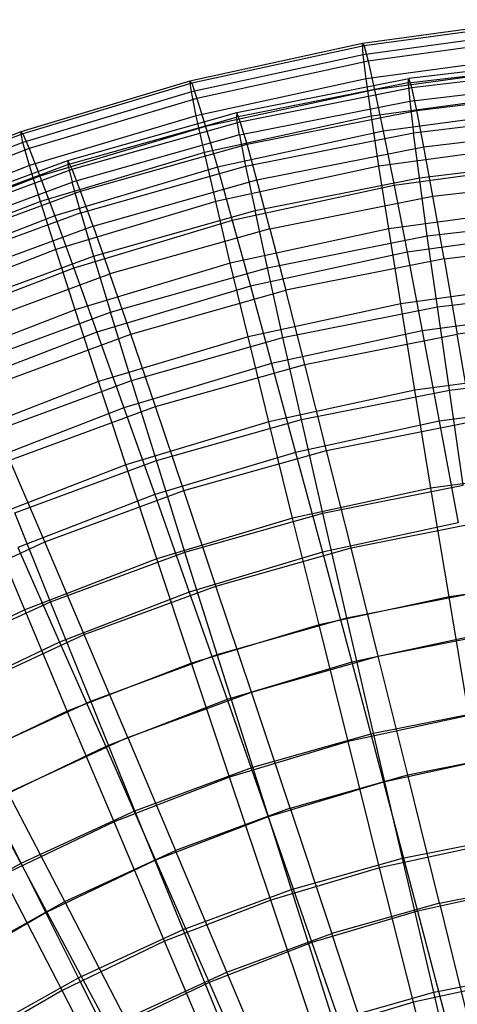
# Model space of a CAD drawing. Extents: x 0.05 to 6.09, y -3 to 3.03.
# Tile 103 of 124: x 2.09 to 2.67, y 1.71 to 3.02. Entities that reach past the tile are written whole.
import ezdxf

# ---------------------------------------------------------------- set-up
doc = ezdxf.new("R2010")
doc.units = 0
doc.header["$MEASUREMENT"] = 0
doc.layers.get('0').update_dxf_attribs({"color": 13, "linetype": 'CONTINUOUS'})

# ---------------------------------------------------------------- blocks, each defined once
blk = doc.blocks.new('GRUPUJ_1')
at = {"color": 0}
for p, q in [((2.7253, 6.0202, 3.0695), (2.4934, 5.9886, 3.0712)), ((2.7253, 6.0202, 3.0695), (2.4934, 5.9886, 3.0712)), ((2.7273, 6.0173, 3.3063), (2.4957, 5.9857, 3.308)), ((2.7273, 6.0173, 3.3063), (2.4957, 5.9857, 3.308)), ((2.725, 6.0054, 2.8332), (2.4943, 5.9739, 2.8349)), ((2.725, 6.0054, 2.8332), (2.4943, 5.9739, 2.8349)), ((2.4934, 5.9886, 3.0712), (2.2647, 5.939, 3.0729)), ((2.4934, 5.9886, 3.0712), (2.2647, 5.939, 3.0729)), ((2.4957, 5.9857, 3.308), (2.2672, 5.9362, 3.3097)), ((2.4957, 5.9857, 3.308), (2.2672, 5.9362, 3.3097)), ((2.4934, 5.9886, 3.0712), (2.4957, 5.9857, 3.308)), ((2.4934, 5.9886, 3.0712), (2.4957, 5.9857, 3.308)), ((2.4943, 5.9739, 2.8349), (2.4934, 5.9886, 3.0712)), ((2.4943, 5.9739, 2.8349), (2.4934, 5.9886, 3.0712)), ((2.4957, 5.9857, 3.308), (2.501, 5.9653, 3.5438)), ((2.4957, 5.9857, 3.308), (2.501, 5.9653, 3.5438)), ((2.7311, 5.9967, 3.5421), (2.501, 5.9653, 3.5438)), ((2.7311, 5.9967, 3.5421), (2.501, 5.9653, 3.5438)), ((2.4943, 5.9739, 2.8349), (2.2667, 5.9246, 2.8366)), ((2.4943, 5.9739, 2.8349), (2.2667, 5.9246, 2.8366)), ((2.4982, 5.9418, 2.6003), (2.4943, 5.9739, 2.8349)), ((2.4982, 5.9418, 2.6003), (2.4943, 5.9739, 2.8349)), ((2.7264, 5.973, 2.5986), (2.4982, 5.9418, 2.6003)), ((2.7264, 5.973, 2.5986), (2.4982, 5.9418, 2.6003)), ((2.501, 5.9653, 3.5438), (2.2741, 5.9161, 3.5455)), ((2.501, 5.9653, 3.5438), (2.2741, 5.9161, 3.5455)), ((2.501, 5.9653, 3.5438), (2.5094, 5.9275, 3.7774)), ((2.501, 5.9653, 3.5438), (2.5094, 5.9275, 3.7774)), ((2.7365, 5.9585, 3.7757), (2.5094, 5.9275, 3.7774)), ((2.7365, 5.9585, 3.7757), (2.5094, 5.9275, 3.7774)), ((2.5541, 5.9366, 2.9515), (2.7846, 5.9639, 2.9498)), ((2.5541, 5.9366, 2.9515), (2.7846, 5.9639, 2.9498)), ((2.7859, 5.9699, 3.1886), (2.5549, 5.9425, 3.1903)), ((2.7859, 5.9699, 3.1886), (2.5549, 5.9425, 3.1903)), ((2.5586, 5.9304, 3.4289), (2.7886, 5.9576, 3.4271)), ((2.5586, 5.9304, 3.4289), (2.7886, 5.9576, 3.4271)), ((2.2647, 5.939, 3.0729), (2.0406, 5.8719, 3.0746)), ((2.2647, 5.939, 3.0729), (2.0406, 5.8719, 3.0746)), ((2.2672, 5.9362, 3.3097), (2.0433, 5.8691, 3.3113)), ((2.2672, 5.9362, 3.3097), (2.0433, 5.8691, 3.3113)), ((2.2647, 5.939, 3.0729), (2.2672, 5.9362, 3.3097)), ((2.2647, 5.939, 3.0729), (2.2672, 5.9362, 3.3097)), ((2.2667, 5.9246, 2.8366), (2.2647, 5.939, 3.0729)), ((2.2667, 5.9246, 2.8366), (2.2647, 5.939, 3.0729)), ((2.2672, 5.9362, 3.3097), (2.2741, 5.9161, 3.5455)), ((2.2672, 5.9362, 3.3097), (2.2741, 5.9161, 3.5455)), ((2.4982, 5.9418, 2.6003), (2.2731, 5.8931, 2.602)), ((2.4982, 5.9418, 2.6003), (2.2731, 5.8931, 2.602)), ((2.5541, 5.9366, 2.9515), (2.3265, 5.8913, 2.9532)), ((2.5541, 5.9366, 2.9515), (2.3265, 5.8913, 2.9532)), ((2.3268, 5.8972, 3.192), (2.5549, 5.9425, 3.1903)), ((2.3268, 5.8972, 3.192), (2.5549, 5.9425, 3.1903)), ((2.5052, 5.8925, 2.3688), (2.4982, 5.9418, 2.6003)), ((2.5052, 5.8925, 2.3688), (2.4982, 5.9418, 2.6003)), ((2.5541, 5.9366, 2.9515), (2.5549, 5.9425, 3.1903)), ((2.5541, 5.9366, 2.9515), (2.5549, 5.9425, 3.1903)), ((2.5541, 5.9366, 2.9515), (2.5561, 5.9125, 2.7139)), ((2.5541, 5.9366, 2.9515), (2.5561, 5.9125, 2.7139)), ((2.5586, 5.9304, 3.4289), (2.5549, 5.9425, 3.1903)), ((2.5586, 5.9304, 3.4289), (2.5549, 5.9425, 3.1903)), ((2.5561, 5.9125, 2.7139), (2.7847, 5.9396, 2.7122)), ((2.5561, 5.9125, 2.7139), (2.7847, 5.9396, 2.7122)), ((2.2667, 5.9246, 2.8366), (2.0436, 5.8578, 2.8382)), ((2.2667, 5.9246, 2.8366), (2.0436, 5.8578, 2.8382)), ((2.2731, 5.8931, 2.602), (2.2667, 5.9246, 2.8366)), ((2.2731, 5.8931, 2.602), (2.2667, 5.9246, 2.8366)), ((2.5094, 5.9275, 3.7774), (2.2854, 5.879, 3.7791)), ((2.5094, 5.9275, 3.7774), (2.2854, 5.879, 3.7791)), ((2.3315, 5.8852, 3.4305), (2.5586, 5.9304, 3.4289)), ((2.3315, 5.8852, 3.4305), (2.5586, 5.9304, 3.4289)), ((2.7295, 5.9231, 2.3672), (2.5052, 5.8925, 2.3688)), ((2.7295, 5.9231, 2.3672), (2.5052, 5.8925, 2.3688)), ((2.5094, 5.9275, 3.7774), (2.5208, 5.8725, 4.0074)), ((2.5094, 5.9275, 3.7774), (2.5208, 5.8725, 4.0074)), ((2.5652, 5.9002, 3.6657), (2.5586, 5.9304, 3.4289)), ((2.5652, 5.9002, 3.6657), (2.5586, 5.9304, 3.4289)), ((2.5652, 5.9002, 3.6657), (2.7928, 5.9271, 3.664)), ((2.5652, 5.9002, 3.6657), (2.7928, 5.9271, 3.664)), ((2.2741, 5.9161, 3.5455), (2.0517, 5.8495, 3.5471)), ((2.2741, 5.9161, 3.5455), (2.0517, 5.8495, 3.5471)), ((2.2741, 5.9161, 3.5455), (2.2854, 5.879, 3.7791)), ((2.2741, 5.9161, 3.5455), (2.2854, 5.879, 3.7791)), ((2.3304, 5.8676, 2.7156), (2.5561, 5.9125, 2.7139)), ((2.3304, 5.8676, 2.7156), (2.5561, 5.9125, 2.7139)), ((2.5561, 5.9125, 2.7139), (2.5611, 5.8705, 2.4788)), ((2.5561, 5.9125, 2.7139), (2.5611, 5.8705, 2.4788)), ((2.2731, 5.8931, 2.602), (2.0524, 5.827, 2.6036)), ((2.2731, 5.8931, 2.602), (2.0524, 5.827, 2.6036)), ((2.103, 5.834, 3.1937), (2.3268, 5.8972, 3.192)), ((2.103, 5.834, 3.1937), (2.3268, 5.8972, 3.192)), ((2.2839, 5.8446, 2.3705), (2.2731, 5.8931, 2.602)), ((2.2839, 5.8446, 2.3705), (2.2731, 5.8931, 2.602)), ((2.3268, 5.8972, 3.192), (2.3265, 5.8913, 2.9532)), ((2.3268, 5.8972, 3.192), (2.3265, 5.8913, 2.9532)), ((2.3315, 5.8852, 3.4305), (2.3268, 5.8972, 3.192)), ((2.3315, 5.8852, 3.4305), (2.3268, 5.8972, 3.192)), ((2.3404, 5.8554, 3.6674), (2.5652, 5.9002, 3.6657)), ((2.3404, 5.8554, 3.6674), (2.5652, 5.9002, 3.6657)), ((2.7436, 5.903, 4.0058), (2.5208, 5.8725, 4.0074)), ((2.7436, 5.903, 4.0058), (2.5208, 5.8725, 4.0074)), ((2.5611, 5.8705, 2.4788), (2.7863, 5.8972, 2.4771)), ((2.5611, 5.8705, 2.4788), (2.7863, 5.8972, 2.4771)), ((2.5745, 5.8521, 3.8995), (2.5652, 5.9002, 3.6657)), ((2.5745, 5.8521, 3.8995), (2.5652, 5.9002, 3.6657)), ((2.1031, 5.8283, 2.9549), (2.3265, 5.8913, 2.9532)), ((2.1031, 5.8283, 2.9549), (2.3265, 5.8913, 2.9532)), ((2.1086, 5.8223, 3.4322), (2.3315, 5.8852, 3.4305)), ((2.1086, 5.8223, 3.4322), (2.3315, 5.8852, 3.4305)), ((2.5052, 5.8925, 2.3688), (2.2839, 5.8446, 2.3705)), ((2.5052, 5.8925, 2.3688), (2.2839, 5.8446, 2.3705)), ((2.3304, 5.8676, 2.7156), (2.3265, 5.8913, 2.9532)), ((2.3304, 5.8676, 2.7156), (2.3265, 5.8913, 2.9532)), ((2.3404, 5.8554, 3.6674), (2.3315, 5.8852, 3.4305)), ((2.3404, 5.8554, 3.6674), (2.3315, 5.8852, 3.4305)), ((2.5152, 5.8262, 2.1418), (2.5052, 5.8925, 2.3688)), ((2.5152, 5.8262, 2.1418), (2.5052, 5.8925, 2.3688)), ((2.0406, 5.8719, 3.0746), (1.8223, 5.7876, 3.0762)), ((2.0406, 5.8719, 3.0746), (1.8223, 5.7876, 3.0762)), ((2.0433, 5.8691, 3.3113), (1.8252, 5.7849, 3.3129)), ((2.0433, 5.8691, 3.3113), (1.8252, 5.7849, 3.3129)), ((2.0406, 5.8719, 3.0746), (2.0433, 5.8691, 3.3113)), ((2.0406, 5.8719, 3.0746), (2.0433, 5.8691, 3.3113)), ((2.0436, 5.8578, 2.8382), (2.0406, 5.8719, 3.0746)), ((2.0436, 5.8578, 2.8382), (2.0406, 5.8719, 3.0746)), ((2.0433, 5.8691, 3.3113), (2.0517, 5.8495, 3.5471)), ((2.0433, 5.8691, 3.3113), (2.0517, 5.8495, 3.5471)), ((2.2854, 5.879, 3.7791), (2.0659, 5.8132, 3.7807)), ((2.2854, 5.879, 3.7791), (2.0659, 5.8132, 3.7807)), ((2.3304, 5.8676, 2.7156), (2.1088, 5.8051, 2.7172)), ((2.3304, 5.8676, 2.7156), (2.1088, 5.8051, 2.7172)), ((2.2854, 5.879, 3.7791), (2.3011, 5.8249, 4.0091)), ((2.2854, 5.879, 3.7791), (2.3011, 5.8249, 4.0091)), ((2.5208, 5.8725, 4.0074), (2.3011, 5.8249, 4.0091)), ((2.5208, 5.8725, 4.0074), (2.3011, 5.8249, 4.0091)), ((2.3304, 5.8676, 2.7156), (2.3386, 5.8263, 2.4804)), ((2.3304, 5.8676, 2.7156), (2.3386, 5.8263, 2.4804)), ((2.3386, 5.8263, 2.4804), (2.5611, 5.8705, 2.4788)), ((2.3386, 5.8263, 2.4804), (2.5611, 5.8705, 2.4788)), ((2.5208, 5.8725, 4.0074), (2.5352, 5.8007, 4.2326)), ((2.5208, 5.8725, 4.0074), (2.5352, 5.8007, 4.2326)), ((2.5688, 5.8109, 2.2476), (2.5611, 5.8705, 2.4788)), ((2.5688, 5.8109, 2.2476), (2.5611, 5.8705, 2.4788)), ((2.5745, 5.8521, 3.8995), (2.7983, 5.8786, 3.8978)), ((2.5745, 5.8521, 3.8995), (2.7983, 5.8786, 3.8978)), ((2.0436, 5.8578, 2.8382), (1.8264, 5.774, 2.8398)), ((2.0436, 5.8578, 2.8382), (1.8264, 5.774, 2.8398)), ((2.0524, 5.827, 2.6036), (2.0436, 5.8578, 2.8382)), ((2.0524, 5.827, 2.6036), (2.0436, 5.8578, 2.8382)), ((2.1198, 5.7932, 3.669), (2.3404, 5.8554, 3.6674)), ((2.1198, 5.7932, 3.669), (2.3404, 5.8554, 3.6674)), ((2.3535, 5.8081, 3.9011), (2.3404, 5.8554, 3.6674)), ((2.3535, 5.8081, 3.9011), (2.3404, 5.8554, 3.6674)), ((2.7344, 5.8561, 2.1401), (2.5152, 5.8262, 2.1418)), ((2.7344, 5.8561, 2.1401), (2.5152, 5.8262, 2.1418)), ((2.0517, 5.8495, 3.5471), (1.8351, 5.7659, 3.5488)), ((2.0517, 5.8495, 3.5471), (1.8351, 5.7659, 3.5488)), ((2.0517, 5.8495, 3.5471), (2.0659, 5.8132, 3.7807)), ((2.0517, 5.8495, 3.5471), (2.0659, 5.8132, 3.7807)), ((2.2839, 5.8446, 2.3705), (2.0669, 5.7796, 2.3721)), ((2.2839, 5.8446, 2.3705), (2.0669, 5.7796, 2.3721)), ((2.299, 5.7793, 2.1434), (2.2839, 5.8446, 2.3705)), ((2.299, 5.7793, 2.1434), (2.2839, 5.8446, 2.3705)), ((2.3535, 5.8081, 3.9011), (2.5745, 5.8521, 3.8995)), ((2.3535, 5.8081, 3.9011), (2.5745, 5.8521, 3.8995)), ((2.5866, 5.7864, 4.1289), (2.5745, 5.8521, 3.8995)), ((2.5866, 5.7864, 4.1289), (2.5745, 5.8521, 3.8995)), ((1.8848, 5.7535, 3.1953), (2.103, 5.834, 3.1937)), ((1.8848, 5.7535, 3.1953), (2.103, 5.834, 3.1937)), ((1.8853, 5.7479, 2.9565), (2.1031, 5.8283, 2.9549)), ((1.8853, 5.7479, 2.9565), (2.1031, 5.8283, 2.9549)), ((2.1086, 5.8223, 3.4322), (2.103, 5.834, 3.1937)), ((2.1086, 5.8223, 3.4322), (2.103, 5.834, 3.1937)), ((2.103, 5.834, 3.1937), (2.1031, 5.8283, 2.9549)), ((2.103, 5.834, 3.1937), (2.1031, 5.8283, 2.9549)), ((2.1031, 5.8283, 2.9549), (2.1088, 5.8051, 2.7172)), ((2.1031, 5.8283, 2.9549), (2.1088, 5.8051, 2.7172)), ((2.7524, 5.8304, 4.231), (2.5352, 5.8007, 4.2326)), ((2.7524, 5.8304, 4.231), (2.5352, 5.8007, 4.2326)), ((2.5688, 5.8109, 2.2476), (2.7894, 5.837, 2.246)), ((2.5688, 5.8109, 2.2476), (2.7894, 5.837, 2.246)), ((2.0524, 5.827, 2.6036), (1.8376, 5.7441, 2.6052)), ((2.0524, 5.827, 2.6036), (1.8376, 5.7441, 2.6052)), ((1.8913, 5.7421, 3.4338), (2.1086, 5.8223, 3.4322)), ((1.8913, 5.7421, 3.4338), (2.1086, 5.8223, 3.4322)), ((2.0669, 5.7796, 2.3721), (2.0524, 5.827, 2.6036)), ((2.0669, 5.7796, 2.3721), (2.0524, 5.827, 2.6036)), ((2.3011, 5.8249, 4.0091), (2.0857, 5.7604, 4.0107)), ((2.3011, 5.8249, 4.0091), (2.0857, 5.7604, 4.0107)), ((2.1198, 5.7932, 3.669), (2.1086, 5.8223, 3.4322)), ((2.1198, 5.7932, 3.669), (2.1086, 5.8223, 3.4322)), ((2.1202, 5.7647, 2.4821), (2.3386, 5.8263, 2.4804)), ((2.1202, 5.7647, 2.4821), (2.3386, 5.8263, 2.4804)), ((2.5152, 5.8262, 2.1418), (2.299, 5.7793, 2.1434)), ((2.5152, 5.8262, 2.1418), (2.299, 5.7793, 2.1434)), ((2.3011, 5.8249, 4.0091), (2.3209, 5.7543, 4.2342)), ((2.3011, 5.8249, 4.0091), (2.3209, 5.7543, 4.2342)), ((2.3386, 5.8263, 2.4804), (2.351, 5.7675, 2.2492)), ((2.3386, 5.8263, 2.4804), (2.351, 5.7675, 2.2492)), ((2.5282, 5.7432, 1.9204), (2.5152, 5.8262, 2.1418)), ((2.5282, 5.7432, 1.9204), (2.5152, 5.8262, 2.1418)), ((2.0659, 5.8132, 3.7807), (1.8521, 5.7307, 3.7823)), ((2.0659, 5.8132, 3.7807), (1.8521, 5.7307, 3.7823)), ((1.8929, 5.7255, 2.7188), (2.1088, 5.8051, 2.7172)), ((1.8929, 5.7255, 2.7188), (2.1088, 5.8051, 2.7172)), ((2.0659, 5.8132, 3.7807), (2.0857, 5.7604, 4.0107)), ((2.0659, 5.8132, 3.7807), (2.0857, 5.7604, 4.0107)), ((2.1202, 5.7647, 2.4821), (2.1088, 5.8051, 2.7172)), ((2.1202, 5.7647, 2.4821), (2.1088, 5.8051, 2.7172)), ((2.1365, 5.7469, 3.9028), (2.3535, 5.8081, 3.9011)), ((2.1365, 5.7469, 3.9028), (2.3535, 5.8081, 3.9011)), ((2.351, 5.7675, 2.2492), (2.5688, 5.8109, 2.2476)), ((2.351, 5.7675, 2.2492), (2.5688, 5.8109, 2.2476)), ((2.3707, 5.7435, 4.1305), (2.3535, 5.8081, 3.9011)), ((2.3707, 5.7435, 4.1305), (2.3535, 5.8081, 3.9011)), ((2.5793, 5.7339, 2.0218), (2.5688, 5.8109, 2.2476)), ((2.5793, 5.7339, 2.0218), (2.5688, 5.8109, 2.2476)), ((2.5866, 5.7864, 4.1289), (2.8053, 5.8123, 4.1272)), ((2.5866, 5.7864, 4.1289), (2.8053, 5.8123, 4.1272)), ((1.9047, 5.7139, 3.6706), (2.1198, 5.7932, 3.669)), ((1.9047, 5.7139, 3.6706), (2.1198, 5.7932, 3.669)), ((2.1365, 5.7469, 3.9028), (2.1198, 5.7932, 3.669)), ((2.1365, 5.7469, 3.9028), (2.1198, 5.7932, 3.669)), ((2.5352, 5.8007, 4.2326), (2.3209, 5.7543, 4.2342)), ((2.5352, 5.8007, 4.2326), (2.3209, 5.7543, 4.2342)), ((2.5352, 5.8007, 4.2326), (2.5524, 5.7124, 4.4516)), ((2.5352, 5.8007, 4.2326), (2.5524, 5.7124, 4.4516)), ((2.0669, 5.7796, 2.3721), (1.8557, 5.6981, 2.3737)), ((2.0669, 5.7796, 2.3721), (1.8557, 5.6981, 2.3737)), ((2.0871, 5.7159, 2.1449), (2.0669, 5.7796, 2.3721)), ((2.0871, 5.7159, 2.1449), (2.0669, 5.7796, 2.3721)), ((2.299, 5.7793, 2.1434), (2.0871, 5.7159, 2.1449)), ((2.299, 5.7793, 2.1434), (2.0871, 5.7159, 2.1449)), ((2.3183, 5.6978, 1.9219), (2.299, 5.7793, 2.1434)), ((2.3183, 5.6978, 1.9219), (2.299, 5.7793, 2.1434)), ((2.3707, 5.7435, 4.1305), (2.5866, 5.7864, 4.1289)), ((2.3707, 5.7435, 4.1305), (2.5866, 5.7864, 4.1289)), ((2.6014, 5.7036, 4.3524), (2.5866, 5.7864, 4.1289)), ((2.6014, 5.7036, 4.3524), (2.5866, 5.7864, 4.1289)), ((2.1202, 5.7647, 2.4821), (1.9074, 5.6862, 2.4836)), ((2.1202, 5.7647, 2.4821), (1.9074, 5.6862, 2.4836)), ((2.1202, 5.7647, 2.4821), (2.1372, 5.7072, 2.2508)), ((2.1202, 5.7647, 2.4821), (2.1372, 5.7072, 2.2508)), ((2.1372, 5.7072, 2.2508), (2.351, 5.7675, 2.2492)), ((2.1372, 5.7072, 2.2508), (2.351, 5.7675, 2.2492)), ((2.3675, 5.6917, 2.0233), (2.351, 5.7675, 2.2492)), ((2.3675, 5.6917, 2.0233), (2.351, 5.7675, 2.2492)), ((2.7409, 5.7723, 1.9188), (2.5282, 5.7432, 1.9204)), ((2.7409, 5.7723, 1.9188), (2.5282, 5.7432, 1.9204)), ((2.0857, 5.7604, 4.0107), (1.8759, 5.6794, 4.0122)), ((2.0857, 5.7604, 4.0107), (1.8759, 5.6794, 4.0122)), ((2.0857, 5.7604, 4.0107), (2.1109, 5.6914, 4.2358)), ((2.0857, 5.7604, 4.0107), (2.1109, 5.6914, 4.2358)), ((2.3209, 5.7543, 4.2342), (2.1109, 5.6914, 4.2358)), ((2.3209, 5.7543, 4.2342), (2.1109, 5.6914, 4.2358)), ((2.3209, 5.7543, 4.2342), (2.3449, 5.6675, 4.4532)), ((2.3209, 5.7543, 4.2342), (2.3449, 5.6675, 4.4532)), ((2.5793, 5.7339, 2.0218), (2.7938, 5.7592, 2.0202)), ((2.5793, 5.7339, 2.0218), (2.7938, 5.7592, 2.0202)), ((2.1365, 5.7469, 3.9028), (1.9251, 5.6689, 3.9043)), ((2.1365, 5.7469, 3.9028), (1.9251, 5.6689, 3.9043)), ((2.1365, 5.7469, 3.9028), (2.1588, 5.6837, 4.132)), ((2.1365, 5.7469, 3.9028), (2.1588, 5.6837, 4.132)), ((2.3707, 5.7435, 4.1305), (2.1588, 5.6837, 4.132)), ((2.3707, 5.7435, 4.1305), (2.1588, 5.6837, 4.132)), ((2.5282, 5.7432, 1.9204), (2.3183, 5.6978, 1.9219)), ((2.5282, 5.7432, 1.9204), (2.3183, 5.6978, 1.9219)), ((2.3707, 5.7435, 4.1305), (2.3919, 5.6619, 4.354)), ((2.3707, 5.7435, 4.1305), (2.3919, 5.6619, 4.354)), ((2.544, 5.6442, 1.7059), (2.5282, 5.7432, 1.9204)), ((2.544, 5.6442, 1.7059), (2.5282, 5.7432, 1.9204)), ((2.7627, 5.7411, 4.4501), (2.5524, 5.7124, 4.4516)), ((2.7627, 5.7411, 4.4501), (2.5524, 5.7124, 4.4516)), ((2.3675, 5.6917, 2.0233), (2.5793, 5.7339, 2.0218)), ((2.3675, 5.6917, 2.0233), (2.5793, 5.7339, 2.0218)), ((2.5926, 5.64, 1.8025), (2.5793, 5.7339, 2.0218)), ((2.5926, 5.64, 1.8025), (2.5793, 5.7339, 2.0218)), ((2.6014, 5.7036, 4.3524), (2.8135, 5.7287, 4.3508)), ((2.6014, 5.7036, 4.3524), (2.8135, 5.7287, 4.3508)), ((2.0871, 5.7159, 2.1449), (1.8807, 5.6362, 2.1465)), ((2.0871, 5.7159, 2.1449), (1.8807, 5.6362, 2.1465)), ((2.1127, 5.6362, 1.9234), (2.0871, 5.7159, 2.1449)), ((2.1127, 5.6362, 1.9234), (2.0871, 5.7159, 2.1449)), ((2.5524, 5.7124, 4.4516), (2.3449, 5.6675, 4.4532)), ((2.5524, 5.7124, 4.4516), (2.3449, 5.6675, 4.4532)), ((2.5524, 5.7124, 4.4516), (2.5723, 5.6081, 4.6633)), ((2.5524, 5.7124, 4.4516), (2.5723, 5.6081, 4.6633)), ((1.9288, 5.6304, 2.2524), (2.1372, 5.7072, 2.2508)), ((1.9288, 5.6304, 2.2524), (2.1372, 5.7072, 2.2508)), ((2.3183, 5.6978, 1.9219), (2.1127, 5.6362, 1.9234)), ((2.3183, 5.6978, 1.9219), (2.1127, 5.6362, 1.9234)), ((2.1372, 5.7072, 2.2508), (2.1596, 5.6331, 2.0249)), ((2.1372, 5.7072, 2.2508), (2.1596, 5.6331, 2.0249)), ((2.3418, 5.6004, 1.7074), (2.3183, 5.6978, 1.9219)), ((2.3418, 5.6004, 1.7074), (2.3183, 5.6978, 1.9219)), ((2.6014, 5.7036, 4.3524), (2.3919, 5.6619, 4.354)), ((2.6014, 5.7036, 4.3524), (2.3919, 5.6619, 4.354)), ((2.6014, 5.7036, 4.3524), (2.6188, 5.604, 4.5688)), ((2.6014, 5.7036, 4.3524), (2.6188, 5.604, 4.5688)), ((2.1109, 5.6914, 4.2358), (1.9064, 5.6125, 4.2373)), ((2.1109, 5.6914, 4.2358), (1.9064, 5.6125, 4.2373)), ((2.1109, 5.6914, 4.2358), (2.1416, 5.6066, 4.4547)), ((2.1109, 5.6914, 4.2358), (2.1416, 5.6066, 4.4547)), ((2.1596, 5.6331, 2.0249), (2.3675, 5.6917, 2.0233)), ((2.1596, 5.6331, 2.0249), (2.3675, 5.6917, 2.0233)), ((2.388, 5.5993, 1.8041), (2.3675, 5.6917, 2.0233)), ((2.388, 5.5993, 1.8041), (2.3675, 5.6917, 2.0233)), ((1.9522, 5.6075, 4.1336), (2.1588, 5.6837, 4.132)), ((1.9522, 5.6075, 4.1336), (2.1588, 5.6837, 4.132)), ((2.1864, 5.6039, 4.3555), (2.1588, 5.6837, 4.132)), ((2.1864, 5.6039, 4.3555), (2.1588, 5.6837, 4.132)), ((2.749, 5.6722, 1.7044), (2.544, 5.6442, 1.7059)), ((2.749, 5.6722, 1.7044), (2.544, 5.6442, 1.7059)), ((2.3449, 5.6675, 4.4532), (2.1416, 5.6066, 4.4547)), ((2.3449, 5.6675, 4.4532), (2.1416, 5.6066, 4.4547)), ((2.1864, 5.6039, 4.3555), (2.3919, 5.6619, 4.354)), ((2.1864, 5.6039, 4.3555), (2.3919, 5.6619, 4.354)), ((2.3449, 5.6675, 4.4532), (2.3729, 5.5649, 4.6648)), ((2.3449, 5.6675, 4.4532), (2.3729, 5.5649, 4.6648)), ((2.4171, 5.5639, 4.5703), (2.3919, 5.6619, 4.354)), ((2.4171, 5.5639, 4.5703), (2.3919, 5.6619, 4.354)), ((2.5926, 5.64, 1.8025), (2.7996, 5.6645, 1.801)), ((2.5926, 5.64, 1.8025), (2.7996, 5.6645, 1.801)), ((2.1127, 5.6362, 1.9234), (1.9124, 5.5589, 1.9249)), ((2.1127, 5.6362, 1.9234), (1.9124, 5.5589, 1.9249)), ((1.957, 5.5583, 2.0264), (2.1596, 5.6331, 2.0249)), ((1.957, 5.5583, 2.0264), (2.1596, 5.6331, 2.0249)), ((2.1437, 5.541, 1.7089), (2.1127, 5.6362, 1.9234)), ((2.1437, 5.541, 1.7089), (2.1127, 5.6362, 1.9234)), ((2.1874, 5.5427, 1.8055), (2.1596, 5.6331, 2.0249)), ((2.1874, 5.5427, 1.8055), (2.1596, 5.6331, 2.0249)), ((2.544, 5.6442, 1.7059), (2.3418, 5.6004, 1.7074)), ((2.544, 5.6442, 1.7059), (2.3418, 5.6004, 1.7074)), ((2.388, 5.5993, 1.8041), (2.5926, 5.64, 1.8025)), ((2.388, 5.5993, 1.8041), (2.5926, 5.64, 1.8025)), ((2.5627, 5.5295, 1.4996), (2.544, 5.6442, 1.7059)), ((2.5627, 5.5295, 1.4996), (2.544, 5.6442, 1.7059)), ((2.7745, 5.6358, 4.6618), (2.5723, 5.6081, 4.6633)), ((2.7745, 5.6358, 4.6618), (2.5723, 5.6081, 4.6633)), ((2.6085, 5.5297, 1.5912), (2.5926, 5.64, 1.8025)), ((2.6085, 5.5297, 1.5912), (2.5926, 5.64, 1.8025)), ((2.823, 5.6282, 4.5673), (2.6188, 5.604, 4.5688)), ((2.823, 5.6282, 4.5673), (2.6188, 5.604, 4.5688)), ((2.1416, 5.6066, 4.4547), (1.9436, 5.5301, 4.4562)), ((2.1416, 5.6066, 4.4547), (1.9436, 5.5301, 4.4562)), ((2.1416, 5.6066, 4.4547), (2.1774, 5.5064, 4.6662)), ((2.1416, 5.6066, 4.4547), (2.1774, 5.5064, 4.6662)), ((2.5723, 5.6081, 4.6633), (2.3729, 5.5649, 4.6648)), ((2.5723, 5.6081, 4.6633), (2.3729, 5.5649, 4.6648)), ((2.5723, 5.6081, 4.6633), (2.5949, 5.4885, 4.8664)), ((2.5723, 5.6081, 4.6633), (2.5949, 5.4885, 4.8664)), ((1.986, 5.53, 4.357), (2.1864, 5.6039, 4.3555)), ((1.986, 5.53, 4.357), (2.1864, 5.6039, 4.3555)), ((2.3418, 5.6004, 1.7074), (2.1437, 5.541, 1.7089)), ((2.3418, 5.6004, 1.7074), (2.1437, 5.541, 1.7089)), ((2.2191, 5.5081, 4.5718), (2.1864, 5.6039, 4.3555)), ((2.2191, 5.5081, 4.5718), (2.1864, 5.6039, 4.3555)), ((2.1874, 5.5427, 1.8055), (2.388, 5.5993, 1.8041)), ((2.1874, 5.5427, 1.8055), (2.388, 5.5993, 1.8041)), ((2.3694, 5.4876, 1.501), (2.3418, 5.6004, 1.7074)), ((2.3694, 5.4876, 1.501), (2.3418, 5.6004, 1.7074)), ((2.4125, 5.4907, 1.5927), (2.388, 5.5993, 1.8041)), ((2.4125, 5.4907, 1.5927), (2.388, 5.5993, 1.8041)), ((2.4171, 5.5639, 4.5703), (2.6188, 5.604, 4.5688)), ((2.4171, 5.5639, 4.5703), (2.6188, 5.604, 4.5688)), ((2.6386, 5.4883, 4.7769), (2.6188, 5.604, 4.5688)), ((2.6386, 5.4883, 4.7769), (2.6188, 5.604, 4.5688)), ((2.3729, 5.5649, 4.6648), (2.1774, 5.5064, 4.6662)), ((2.3729, 5.5649, 4.6648), (2.1774, 5.5064, 4.6662)), ((2.2191, 5.5081, 4.5718), (2.4171, 5.5639, 4.5703)), ((2.2191, 5.5081, 4.5718), (2.4171, 5.5639, 4.5703)), ((2.3729, 5.5649, 4.6648), (2.4047, 5.4473, 4.8678)), ((2.3729, 5.5649, 4.6648), (2.4047, 5.4473, 4.8678)), ((2.4459, 5.45, 4.7783), (2.4171, 5.5639, 4.5703)), ((2.4459, 5.45, 4.7783), (2.4171, 5.5639, 4.5703)), ((2.7588, 5.5563, 1.4981), (2.5627, 5.5295, 1.4996)), ((2.7588, 5.5563, 1.4981), (2.5627, 5.5295, 1.4996)), ((2.1437, 5.541, 1.7089), (1.9507, 5.4665, 1.7103)), ((2.1437, 5.541, 1.7089), (1.9507, 5.4665, 1.7103)), ((1.9917, 5.4705, 1.807), (2.1874, 5.5427, 1.8055)), ((1.9917, 5.4705, 1.807), (2.1874, 5.5427, 1.8055)), ((2.1798, 5.4309, 1.5024), (2.1437, 5.541, 1.7089)), ((2.1798, 5.4309, 1.5024), (2.1437, 5.541, 1.7089)), ((2.2203, 5.4365, 1.5941), (2.1874, 5.5427, 1.8055)), ((2.2203, 5.4365, 1.5941), (2.1874, 5.5427, 1.8055)), ((2.6085, 5.5297, 1.5912), (2.8068, 5.5532, 1.5898)), ((2.6085, 5.5297, 1.5912), (2.8068, 5.5532, 1.5898)), ((2.5627, 5.5295, 1.4996), (2.3694, 5.4876, 1.501)), ((2.5627, 5.5295, 1.4996), (2.3694, 5.4876, 1.501)), ((2.4125, 5.4907, 1.5927), (2.6085, 5.5297, 1.5912)), ((2.4125, 5.4907, 1.5927), (2.6085, 5.5297, 1.5912)), ((2.5841, 5.3999, 1.3025), (2.5627, 5.5295, 1.4996)), ((2.5841, 5.3999, 1.3025), (2.5627, 5.5295, 1.4996)), ((2.6269, 5.4038, 1.3891), (2.6085, 5.5297, 1.5912)), ((2.6269, 5.4038, 1.3891), (2.6085, 5.5297, 1.5912)), ((2.7878, 5.5148, 4.8649), (2.5949, 5.4885, 4.8664)), ((2.7878, 5.5148, 4.8649), (2.5949, 5.4885, 4.8664)), ((2.1774, 5.5064, 4.6662), (1.9871, 5.4329, 4.6676)), ((2.1774, 5.5064, 4.6662), (1.9871, 5.4329, 4.6676)), ((2.0262, 5.4369, 4.5732), (2.2191, 5.5081, 4.5718)), ((2.0262, 5.4369, 4.5732), (2.2191, 5.5081, 4.5718)), ((2.1774, 5.5064, 4.6662), (2.2183, 5.3915, 4.8692)), ((2.1774, 5.5064, 4.6662), (2.2183, 5.3915, 4.8692)), ((2.2568, 5.3967, 4.7797), (2.2191, 5.5081, 4.5718)), ((2.2568, 5.3967, 4.7797), (2.2191, 5.5081, 4.5718)), ((2.2203, 5.4365, 1.5941), (2.4125, 5.4907, 1.5927)), ((2.2203, 5.4365, 1.5941), (2.4125, 5.4907, 1.5927)), ((2.4408, 5.3668, 1.3905), (2.4125, 5.4907, 1.5927)), ((2.4408, 5.3668, 1.3905), (2.4125, 5.4907, 1.5927)), ((2.3694, 5.4876, 1.501), (2.1798, 5.4309, 1.5024)), ((2.3694, 5.4876, 1.501), (2.1798, 5.4309, 1.5024)), ((2.4007, 5.3602, 1.3039), (2.3694, 5.4876, 1.501)), ((2.4007, 5.3602, 1.3039), (2.3694, 5.4876, 1.501)), ((2.5949, 5.4885, 4.8664), (2.4047, 5.4473, 4.8678)), ((2.5949, 5.4885, 4.8664), (2.4047, 5.4473, 4.8678)), ((2.4459, 5.45, 4.7783), (2.6386, 5.4883, 4.7769)), ((2.4459, 5.45, 4.7783), (2.6386, 5.4883, 4.7769)), ((2.5949, 5.4885, 4.8664), (2.62, 5.3542, 5.0597)), ((2.5949, 5.4885, 4.8664), (2.62, 5.3542, 5.0597)), ((2.2568, 5.3967, 4.7797), (2.4459, 5.45, 4.7783)), ((2.2568, 5.3967, 4.7797), (2.4459, 5.45, 4.7783)), ((2.4784, 5.3209, 4.9766), (2.4459, 5.45, 4.7783)), ((2.4784, 5.3209, 4.9766), (2.4459, 5.45, 4.7783)), ((2.0725, 5.3287, 4.7811), (2.0262, 5.4369, 4.5732)), ((2.0725, 5.3287, 4.7811), (2.0262, 5.4369, 4.5732)), ((2.0329, 5.3674, 1.5955), (2.2203, 5.4365, 1.5941)), ((2.0329, 5.3674, 1.5955), (2.2203, 5.4365, 1.5941)), ((2.4047, 5.4473, 4.8678), (2.2183, 5.3915, 4.8692)), ((2.4047, 5.4473, 4.8678), (2.2183, 5.3915, 4.8692)), ((2.2582, 5.3153, 1.3918), (2.2203, 5.4365, 1.5941)), ((2.2582, 5.3153, 1.3918), (2.2203, 5.4365, 1.5941)), ((2.4047, 5.4473, 4.8678), (2.4402, 5.3152, 5.0611)), ((2.4047, 5.4473, 4.8678), (2.4402, 5.3152, 5.0611)), ((2.1798, 5.4309, 1.5024), (1.9952, 5.3596, 1.5038)), ((2.1798, 5.4309, 1.5024), (1.9952, 5.3596, 1.5038)), ((2.2209, 5.3064, 1.3052), (2.1798, 5.4309, 1.5024)), ((2.2209, 5.3064, 1.3052), (2.1798, 5.4309, 1.5024)), ((2.77, 5.4253, 1.3012), (2.5841, 5.3999, 1.3025)), ((2.77, 5.4253, 1.3012), (2.5841, 5.3999, 1.3025)), ((2.5841, 5.3999, 1.3025), (2.4007, 5.3602, 1.3039)), ((2.5841, 5.3999, 1.3025), (2.4007, 5.3602, 1.3039)), ((2.4408, 5.3668, 1.3905), (2.6269, 5.4038, 1.3891)), ((2.4408, 5.3668, 1.3905), (2.6269, 5.4038, 1.3891)), ((2.6081, 5.2562, 1.1159), (2.5841, 5.3999, 1.3025)), ((2.6081, 5.2562, 1.1159), (2.5841, 5.3999, 1.3025)), ((2.2183, 5.3915, 4.8692), (2.0367, 5.3214, 4.8705)), ((2.2183, 5.3915, 4.8692), (2.0367, 5.3214, 4.8705)), ((2.0725, 5.3287, 4.7811), (2.2568, 5.3967, 4.7797)), ((2.0725, 5.3287, 4.7811), (2.2568, 5.3967, 4.7797)), ((2.2183, 5.3915, 4.8692), (2.2639, 5.2624, 5.0624)), ((2.2183, 5.3915, 4.8692), (2.2639, 5.2624, 5.0624)), ((2.2993, 5.2704, 4.978), (2.2568, 5.3967, 4.7797)), ((2.2993, 5.2704, 4.978), (2.2568, 5.3967, 4.7797)), ((2.0459, 5.2388, 1.3065), (1.9952, 5.3596, 1.5038)), ((2.0459, 5.2388, 1.3065), (1.9952, 5.3596, 1.5038)), ((2.0802, 5.2496, 1.3931), (2.0329, 5.3674, 1.5955)), ((2.0802, 5.2496, 1.3931), (2.0329, 5.3674, 1.5955)), ((2.4007, 5.3602, 1.3039), (2.2209, 5.3064, 1.3052)), ((2.4007, 5.3602, 1.3039), (2.2209, 5.3064, 1.3052)), ((2.2582, 5.3153, 1.3918), (2.4408, 5.3668, 1.3905)), ((2.2582, 5.3153, 1.3918), (2.4408, 5.3668, 1.3905)), ((2.4358, 5.2188, 1.1172), (2.4007, 5.3602, 1.3039)), ((2.4358, 5.2188, 1.1172), (2.4007, 5.3602, 1.3039)), ((2.4727, 5.2281, 1.1986), (2.4408, 5.3668, 1.3905)), ((2.4727, 5.2281, 1.1986), (2.4408, 5.3668, 1.3905)), ((2.62, 5.3542, 5.0597), (2.4402, 5.3152, 5.0611)), ((2.62, 5.3542, 5.0597), (2.4402, 5.3152, 5.0611)), ((2.4784, 5.3209, 4.9766), (2.6609, 5.3572, 4.9753)), ((2.4784, 5.3209, 4.9766), (2.6609, 5.3572, 4.9753)), ((1.8941, 5.2464, 4.7824), (2.0725, 5.3287, 4.7811)), ((1.8941, 5.2464, 4.7824), (2.0725, 5.3287, 4.7811)), ((2.0367, 5.3214, 4.8705), (2.0922, 5.1961, 5.0637)), ((2.0367, 5.3214, 4.8705), (2.0922, 5.1961, 5.0637)), ((2.1248, 5.206, 4.9793), (2.0725, 5.3287, 4.7811)), ((2.1248, 5.206, 4.9793), (2.0725, 5.3287, 4.7811)), ((2.2993, 5.2704, 4.978), (2.4784, 5.3209, 4.9766)), ((2.2993, 5.2704, 4.978), (2.4784, 5.3209, 4.9766)), ((2.5143, 5.1774, 5.1642), (2.4784, 5.3209, 4.9766)), ((2.5143, 5.1774, 5.1642), (2.4784, 5.3209, 4.9766)), ((2.2209, 5.3064, 1.3052), (2.0459, 5.2388, 1.3065)), ((2.2209, 5.3064, 1.3052), (2.0459, 5.2388, 1.3065)), ((2.0802, 5.2496, 1.3931), (2.2582, 5.3153, 1.3918)), ((2.0802, 5.2496, 1.3931), (2.2582, 5.3153, 1.3918)), ((2.2668, 5.1683, 1.1185), (2.2209, 5.3064, 1.3052)), ((2.2668, 5.1683, 1.1185), (2.2209, 5.3064, 1.3052)), ((2.3008, 5.1796, 1.1999), (2.2582, 5.3153, 1.3918)), ((2.3008, 5.1796, 1.1999), (2.2582, 5.3153, 1.3918)), ((2.4402, 5.3152, 5.0611), (2.2639, 5.2624, 5.0624)), ((2.4402, 5.3152, 5.0611), (2.2639, 5.2624, 5.0624)), ((2.4402, 5.3152, 5.0611), (2.4791, 5.1694, 5.2435)), ((2.4402, 5.3152, 5.0611), (2.4791, 5.1694, 5.2435)), ((2.7828, 5.28, 1.1146), (2.6081, 5.2562, 1.1159)), ((2.7828, 5.28, 1.1146), (2.6081, 5.2562, 1.1159)), ((2.1248, 5.206, 4.9793), (2.2993, 5.2704, 4.978)), ((2.1248, 5.206, 4.9793), (2.2993, 5.2704, 4.978)), ((2.3463, 5.13, 5.1654), (2.2993, 5.2704, 4.978)), ((2.3463, 5.13, 5.1654), (2.2993, 5.2704, 4.978)), ((2.2639, 5.2624, 5.0624), (2.0922, 5.1961, 5.0637)), ((2.2639, 5.2624, 5.0624), (2.0922, 5.1961, 5.0637)), ((2.2639, 5.2624, 5.0624), (2.314, 5.12, 5.2448)), ((2.2639, 5.2624, 5.0624), (2.314, 5.12, 5.2448)), ((2.6081, 5.2562, 1.1159), (2.4358, 5.2188, 1.1172)), ((2.6081, 5.2562, 1.1159), (2.4358, 5.2188, 1.1172)), ((2.4727, 5.2281, 1.1986), (2.6478, 5.2629, 1.1973)), ((2.4727, 5.2281, 1.1986), (2.6478, 5.2629, 1.1973)), ((2.6345, 5.099, 0.9408), (2.6081, 5.2562, 1.1159)), ((2.6345, 5.099, 0.9408), (2.6081, 5.2562, 1.1159)), ((1.9078, 5.1702, 1.3944), (2.0802, 5.2496, 1.3931)), ((1.9078, 5.1702, 1.3944), (2.0802, 5.2496, 1.3931)), ((2.1333, 5.1178, 1.2011), (2.0802, 5.2496, 1.3931)), ((2.1333, 5.1178, 1.2011), (2.0802, 5.2496, 1.3931)), ((2.0459, 5.2388, 1.3065), (1.8766, 5.1578, 1.3078)), ((2.0459, 5.2388, 1.3065), (1.8766, 5.1578, 1.3078)), ((2.1023, 5.1047, 1.1197), (2.0459, 5.2388, 1.3065)), ((2.1023, 5.1047, 1.1197), (2.0459, 5.2388, 1.3065)), ((2.3008, 5.1796, 1.1999), (2.4727, 5.2281, 1.1986)), ((2.3008, 5.1796, 1.1999), (2.4727, 5.2281, 1.1986)), ((2.508, 5.0755, 1.0182), (2.4727, 5.2281, 1.1986)), ((2.508, 5.0755, 1.0182), (2.4727, 5.2281, 1.1986)), ((2.4358, 5.2188, 1.1172), (2.2668, 5.1683, 1.1185)), ((2.4358, 5.2188, 1.1172), (2.2668, 5.1683, 1.1185)), ((2.4743, 5.0643, 0.942), (2.4358, 5.2188, 1.1172)), ((2.4743, 5.0643, 0.942), (2.4358, 5.2188, 1.1172)), ((1.9558, 5.1281, 4.9805), (2.1248, 5.206, 4.9793)), ((1.9558, 5.1281, 4.9805), (2.1248, 5.206, 4.9793)), ((2.1827, 5.0697, 5.1666), (2.1248, 5.206, 4.9793)), ((2.1827, 5.0697, 5.1666), (2.1248, 5.206, 4.9793)), ((2.6475, 5.2059, 5.2423), (2.4791, 5.1694, 5.2435)), ((2.6475, 5.2059, 5.2423), (2.4791, 5.1694, 5.2435)), ((2.5143, 5.1774, 5.1642), (2.6854, 5.2114, 5.1629)), ((2.5143, 5.1774, 5.1642), (2.6854, 5.2114, 5.1629)), ((2.0922, 5.1961, 5.0637), (1.9261, 5.1167, 5.0649)), ((2.0922, 5.1961, 5.0637), (1.9261, 5.1167, 5.0649)), ((2.0922, 5.1961, 5.0637), (2.1532, 5.0579, 5.246)), ((2.0922, 5.1961, 5.0637), (2.1532, 5.0579, 5.246)), ((2.1333, 5.1178, 1.2011), (2.3008, 5.1796, 1.1999)), ((2.1333, 5.1178, 1.2011), (2.3008, 5.1796, 1.1999)), ((2.348, 5.0304, 1.0194), (2.3008, 5.1796, 1.1999)), ((2.348, 5.0304, 1.0194), (2.3008, 5.1796, 1.1999)), ((2.3463, 5.13, 5.1654), (2.5143, 5.1774, 5.1642)), ((2.3463, 5.13, 5.1654), (2.5143, 5.1774, 5.1642)), ((2.5533, 5.0203, 5.3398), (2.5143, 5.1774, 5.1642)), ((2.5533, 5.0203, 5.3398), (2.5143, 5.1774, 5.1642)), ((2.2668, 5.1683, 1.1185), (2.1023, 5.1047, 1.1197)), ((2.2668, 5.1683, 1.1185), (2.1023, 5.1047, 1.1197)), ((2.3172, 5.0173, 0.9432), (2.2668, 5.1683, 1.1185)), ((2.3172, 5.0173, 0.9432), (2.2668, 5.1683, 1.1185)), ((2.4791, 5.1694, 5.2435), (2.314, 5.12, 5.2448)), ((2.4791, 5.1694, 5.2435), (2.314, 5.12, 5.2448)), ((2.4791, 5.1694, 5.2435), (2.5212, 5.0107, 5.4142)), ((2.4791, 5.1694, 5.2435), (2.5212, 5.0107, 5.4142)), ((2.1827, 5.0697, 5.1666), (2.3463, 5.13, 5.1654)), ((2.1827, 5.0697, 5.1666), (2.3463, 5.13, 5.1654)), ((2.3976, 4.9764, 5.341), (2.3463, 5.13, 5.1654)), ((2.3976, 4.9764, 5.341), (2.3463, 5.13, 5.1654)), ((1.9712, 5.0431, 1.2023), (2.1333, 5.1178, 1.2011)), ((1.9712, 5.0431, 1.2023), (2.1333, 5.1178, 1.2011)), ((2.192, 4.9729, 1.0206), (2.1333, 5.1178, 1.2011)), ((2.192, 4.9729, 1.0206), (2.1333, 5.1178, 1.2011)), ((2.314, 5.12, 5.2448), (2.1532, 5.0579, 5.246)), ((2.314, 5.12, 5.2448), (2.1532, 5.0579, 5.246)), ((2.314, 5.12, 5.2448), (2.3683, 4.9649, 5.4153)), ((2.314, 5.12, 5.2448), (2.3683, 4.9649, 5.4153)), ((2.1023, 5.1047, 1.1197), (1.9433, 5.0287, 1.1209)), ((2.1023, 5.1047, 1.1197), (1.9433, 5.0287, 1.1209)), ((2.1642, 4.9582, 0.9443), (2.1023, 5.1047, 1.1197)), ((2.1642, 4.9582, 0.9443), (2.1023, 5.1047, 1.1197)), ((2.6345, 5.099, 0.9408), (2.4743, 5.0643, 0.942)), ((2.6345, 5.099, 0.9408), (2.4743, 5.0643, 0.942)), ((2.508, 5.0755, 1.0182), (2.671, 5.108, 1.017)), ((2.508, 5.0755, 1.0182), (2.671, 5.108, 1.017)), ((2.348, 5.0304, 1.0194), (2.508, 5.0755, 1.0182)), ((2.348, 5.0304, 1.0194), (2.508, 5.0755, 1.0182)), ((2.5465, 4.91, 0.8504), (2.508, 5.0755, 1.0182)), ((2.5465, 4.91, 0.8504), (2.508, 5.0755, 1.0182)), ((2.1827, 5.0697, 5.1666), (2.0242, 4.9966, 5.1678)), ((2.1827, 5.0697, 5.1666), (2.0242, 4.9966, 5.1678)), ((2.1827, 5.0697, 5.1666), (2.2458, 4.9204, 5.3421)), ((2.1827, 5.0697, 5.1666), (2.2458, 4.9204, 5.3421)), ((2.4743, 5.0643, 0.942), (2.3172, 5.0173, 0.9432)), ((2.4743, 5.0643, 0.942), (2.3172, 5.0173, 0.9432)), ((2.516, 4.8974, 0.7793), (2.4743, 5.0643, 0.942)), ((2.516, 4.8974, 0.7793), (2.4743, 5.0643, 0.942)), ((2.1532, 5.0579, 5.246), (1.9976, 4.9835, 5.2471)), ((2.1532, 5.0579, 5.246), (1.9976, 4.9835, 5.2471)), ((2.1532, 5.0579, 5.246), (2.2193, 4.9074, 5.4164)), ((2.1532, 5.0579, 5.246), (2.2193, 4.9074, 5.4164)), ((2.5533, 5.0203, 5.3398), (2.7119, 5.0518, 5.3386)), ((2.5533, 5.0203, 5.3398), (2.7119, 5.0518, 5.3386)), ((2.0411, 4.9033, 1.0217), (1.9712, 5.0431, 1.2023)), ((2.0411, 4.9033, 1.0217), (1.9712, 5.0431, 1.2023)), ((2.6773, 5.0445, 5.413), (2.5212, 5.0107, 5.4142)), ((2.6773, 5.0445, 5.413), (2.5212, 5.0107, 5.4142)), ((2.192, 4.9729, 1.0206), (2.348, 5.0304, 1.0194)), ((2.192, 4.9729, 1.0206), (2.348, 5.0304, 1.0194)), ((2.3993, 4.8685, 0.8515), (2.348, 5.0304, 1.0194)), ((2.3993, 4.8685, 0.8515), (2.348, 5.0304, 1.0194)), ((2.3976, 4.9764, 5.341), (2.5533, 5.0203, 5.3398)), ((2.3976, 4.9764, 5.341), (2.5533, 5.0203, 5.3398)), ((2.5952, 4.8505, 5.5025), (2.5533, 5.0203, 5.3398)), ((2.5952, 4.8505, 5.5025), (2.5533, 5.0203, 5.3398)), ((2.3172, 5.0173, 0.9432), (2.1642, 4.9582, 0.9443)), ((2.3172, 5.0173, 0.9432), (2.1642, 4.9582, 0.9443)), ((2.3718, 4.8543, 0.7803), (2.3172, 5.0173, 0.9432)), ((2.3718, 4.8543, 0.7803), (2.3172, 5.0173, 0.9432)), ((2.5212, 5.0107, 5.4142), (2.3683, 4.9649, 5.4153)), ((2.5212, 5.0107, 5.4142), (2.3683, 4.9649, 5.4153)), ((2.5212, 5.0107, 5.4142), (2.5664, 4.84, 5.5719)), ((2.5212, 5.0107, 5.4142), (2.5664, 4.84, 5.5719)), ((2.0989, 4.8527, 5.3432), (2.0242, 4.9966, 5.1678)), ((2.0989, 4.8527, 5.3432), (2.0242, 4.9966, 5.1678)), ((1.9976, 4.9835, 5.2471), (2.0753, 4.8385, 5.4175)), ((1.9976, 4.9835, 5.2471), (2.0753, 4.8385, 5.4175)), ((2.0411, 4.9033, 1.0217), (2.192, 4.9729, 1.0206)), ((2.0411, 4.9033, 1.0217), (2.192, 4.9729, 1.0206)), ((2.2559, 4.8156, 0.8525), (2.192, 4.9729, 1.0206)), ((2.2559, 4.8156, 0.8525), (2.192, 4.9729, 1.0206)), ((2.3976, 4.9764, 5.341), (2.2458, 4.9204, 5.3421)), ((2.3976, 4.9764, 5.341), (2.2458, 4.9204, 5.3421)), ((2.3976, 4.9764, 5.341), (2.4527, 4.8103, 5.5036)), ((2.3976, 4.9764, 5.341), (2.4527, 4.8103, 5.5036)), ((2.1642, 4.9582, 0.9443), (2.0163, 4.8875, 0.9454)), ((2.1642, 4.9582, 0.9443), (2.0163, 4.8875, 0.9454)), ((2.2313, 4.8, 0.7814), (2.1642, 4.9582, 0.9443)), ((2.2313, 4.8, 0.7814), (2.1642, 4.9582, 0.9443)), ((2.3683, 4.9649, 5.4153), (2.2193, 4.9074, 5.4164)), ((2.3683, 4.9649, 5.4153), (2.2193, 4.9074, 5.4164)), ((2.3683, 4.9649, 5.4153), (2.4265, 4.7982, 5.573)), ((2.3683, 4.9649, 5.4153), (2.4265, 4.7982, 5.573)), ((2.6632, 4.9293, 0.7782), (2.516, 4.8974, 0.7793)), ((2.6632, 4.9293, 0.7782), (2.516, 4.8974, 0.7793)), ((2.5465, 4.91, 0.8504), (2.6964, 4.9398, 0.8493)), ((2.5465, 4.91, 0.8504), (2.6964, 4.9398, 0.8493)), ((2.0989, 4.8527, 5.3432), (2.2458, 4.9204, 5.3421)), ((2.0989, 4.8527, 5.3432), (2.2458, 4.9204, 5.3421)), ((2.3138, 4.7591, 5.5046), (2.2458, 4.9204, 5.3421)), ((2.3138, 4.7591, 5.5046), (2.2458, 4.9204, 5.3421)), ((1.896, 4.8221, 1.0228), (2.0411, 4.9033, 1.0217)), ((1.896, 4.8221, 1.0228), (2.0411, 4.9033, 1.0217)), ((2.1171, 4.7516, 0.8536), (2.0411, 4.9033, 1.0217)), ((2.1171, 4.7516, 0.8536), (2.0411, 4.9033, 1.0217)), ((2.2193, 4.9074, 5.4164), (2.0753, 4.8385, 5.4175)), ((2.2193, 4.9074, 5.4164), (2.0753, 4.8385, 5.4175)), ((2.2193, 4.9074, 5.4164), (2.2903, 4.7456, 5.574)), ((2.2193, 4.9074, 5.4164), (2.2903, 4.7456, 5.574)), ((2.3993, 4.8685, 0.8515), (2.5465, 4.91, 0.8504)), ((2.3993, 4.8685, 0.8515), (2.5465, 4.91, 0.8504)), ((2.5879, 4.7324, 0.6961), (2.5465, 4.91, 0.8504)), ((2.5879, 4.7324, 0.6961), (2.5465, 4.91, 0.8504)), ((2.516, 4.8974, 0.7793), (2.3718, 4.8543, 0.7803)), ((2.516, 4.8974, 0.7793), (2.3718, 4.8543, 0.7803)), ((2.5608, 4.7193, 0.6299), (2.516, 4.8974, 0.7793)), ((2.5608, 4.7193, 0.6299), (2.516, 4.8974, 0.7793)), ((2.0954, 4.735, 0.7824), (2.0163, 4.8875, 0.9454)), ((2.0954, 4.735, 0.7824), (2.0163, 4.8875, 0.9454)), ((2.5952, 4.8505, 5.5025), (2.7405, 4.8794, 5.5014)), ((2.5952, 4.8505, 5.5025), (2.7405, 4.8794, 5.5014)), ((2.2559, 4.8156, 0.8525), (2.3993, 4.8685, 0.8515)), ((2.2559, 4.8156, 0.8525), (2.3993, 4.8685, 0.8515)), ((2.4546, 4.6948, 0.6971), (2.3993, 4.8685, 0.8515)), ((2.4546, 4.6948, 0.6971), (2.3993, 4.8685, 0.8515)), ((2.709, 4.8709, 5.5709), (2.5664, 4.84, 5.5719)), ((2.709, 4.8709, 5.5709), (2.5664, 4.84, 5.5719)), ((1.9578, 4.7736, 5.3442), (2.0989, 4.8527, 5.3432)), ((1.9578, 4.7736, 5.3442), (2.0989, 4.8527, 5.3432)), ((2.1794, 4.6971, 5.5056), (2.0989, 4.8527, 5.3432)), ((2.1794, 4.6971, 5.5056), (2.0989, 4.8527, 5.3432)), ((2.3718, 4.8543, 0.7803), (2.2313, 4.8, 0.7814)), ((2.3718, 4.8543, 0.7803), (2.2313, 4.8, 0.7814)), ((2.4302, 4.6802, 0.6308), (2.3718, 4.8543, 0.7803)), ((2.4302, 4.6802, 0.6308), (2.3718, 4.8543, 0.7803)), ((2.5952, 4.8505, 5.5025), (2.4527, 4.8103, 5.5036)), ((2.5952, 4.8505, 5.5025), (2.4527, 4.8103, 5.5036)), ((2.5952, 4.8505, 5.5025), (2.6399, 4.6691, 5.6513)), ((2.5952, 4.8505, 5.5025), (2.6399, 4.6691, 5.6513)), ((2.0753, 4.8385, 5.4175), (1.937, 4.7587, 5.4185)), ((2.0753, 4.8385, 5.4175), (1.937, 4.7587, 5.4185)), ((2.0753, 4.8385, 5.4175), (2.1586, 4.6826, 5.575)), ((2.0753, 4.8385, 5.4175), (2.1586, 4.6826, 5.575)), ((2.5664, 4.84, 5.5719), (2.4265, 4.7982, 5.573)), ((2.5664, 4.84, 5.5719), (2.4265, 4.7982, 5.573)), ((2.5664, 4.84, 5.5719), (2.6142, 4.6583, 5.716)), ((2.5664, 4.84, 5.5719), (2.6142, 4.6583, 5.716)), ((2.1171, 4.7516, 0.8536), (2.2559, 4.8156, 0.8525)), ((2.1171, 4.7516, 0.8536), (2.2559, 4.8156, 0.8525)), ((2.3247, 4.6469, 0.6981), (2.2559, 4.8156, 0.8525)), ((2.3247, 4.6469, 0.6981), (2.2559, 4.8156, 0.8525)), ((2.2313, 4.8, 0.7814), (2.0954, 4.735, 0.7824)), ((2.2313, 4.8, 0.7814), (2.0954, 4.735, 0.7824)), ((2.303, 4.6311, 0.6318), (2.2313, 4.8, 0.7814)), ((2.303, 4.6311, 0.6318), (2.2313, 4.8, 0.7814)), ((2.4265, 4.7982, 5.573), (2.2903, 4.7456, 5.574)), ((2.4265, 4.7982, 5.573), (2.2903, 4.7456, 5.574)), ((2.3138, 4.7591, 5.5046), (2.4527, 4.8103, 5.5036)), ((2.3138, 4.7591, 5.5046), (2.4527, 4.8103, 5.5036)), ((2.4265, 4.7982, 5.573), (2.4883, 4.6206, 5.717)), ((2.4265, 4.7982, 5.573), (2.4883, 4.6206, 5.717)), ((2.5115, 4.6329, 5.6523), (2.4527, 4.8103, 5.5036)), ((2.5115, 4.6329, 5.6523), (2.4527, 4.8103, 5.5036)), ((2.1794, 4.6971, 5.5056), (2.3138, 4.7591, 5.5046)), ((2.1794, 4.6971, 5.5056), (2.3138, 4.7591, 5.5046)), ((2.3863, 4.5867, 5.6532), (2.3138, 4.7591, 5.5046)), ((2.3863, 4.5867, 5.6532), (2.3138, 4.7591, 5.5046)), ((2.5879, 4.7324, 0.6961), (2.7238, 4.7594, 0.6951)), ((2.5879, 4.7324, 0.6961), (2.7238, 4.7594, 0.6951)), ((1.9837, 4.6769, 0.8546), (2.1171, 4.7516, 0.8536)), ((1.9837, 4.6769, 0.8546), (2.1171, 4.7516, 0.8536)), ((2.1989, 4.5889, 0.699), (2.1171, 4.7516, 0.8536)), ((2.1989, 4.5889, 0.699), (2.1171, 4.7516, 0.8536)), ((2.2903, 4.7456, 5.574), (2.1586, 4.6826, 5.575)), ((2.2903, 4.7456, 5.574), (2.1586, 4.6826, 5.575)), ((2.2903, 4.7456, 5.574), (2.3657, 4.5733, 5.7179)), ((2.2903, 4.7456, 5.574), (2.3657, 4.5733, 5.7179)), ((2.6941, 4.7481, 0.6289), (2.5608, 4.7193, 0.6299)), ((2.6941, 4.7481, 0.6289), (2.5608, 4.7193, 0.6299)), ((2.0954, 4.735, 0.7824), (1.965, 4.6597, 0.7833)), ((2.0954, 4.735, 0.7824), (1.965, 4.6597, 0.7833)), ((2.1801, 4.5723, 0.6327), (2.0954, 4.735, 0.7824)), ((2.1801, 4.5723, 0.6327), (2.0954, 4.735, 0.7824)), ((2.4546, 4.6948, 0.6971), (2.5879, 4.7324, 0.6961)), ((2.4546, 4.6948, 0.6971), (2.5879, 4.7324, 0.6961)), ((2.6322, 4.5439, 0.5563), (2.5879, 4.7324, 0.6961)), ((2.6322, 4.5439, 0.5563), (2.5879, 4.7324, 0.6961)), ((2.5608, 4.7193, 0.6299), (2.4302, 4.6802, 0.6308)), ((2.5608, 4.7193, 0.6299), (2.4302, 4.6802, 0.6308)), ((2.6084, 4.5307, 0.4947), (2.5608, 4.7193, 0.6299)), ((2.6084, 4.5307, 0.4947), (2.5608, 4.7193, 0.6299))]:
    blk.add_line(p, q, dxfattribs=at)

msp = doc.modelspace()

# ---------------------------------------------------------------- block references
at = {"color": 0}
msp.add_blockref('GRUPUJ_1', (0.0545, -3.0046, 0.0565), dxfattribs=at)

doc.saveas('drawing.dxf')
